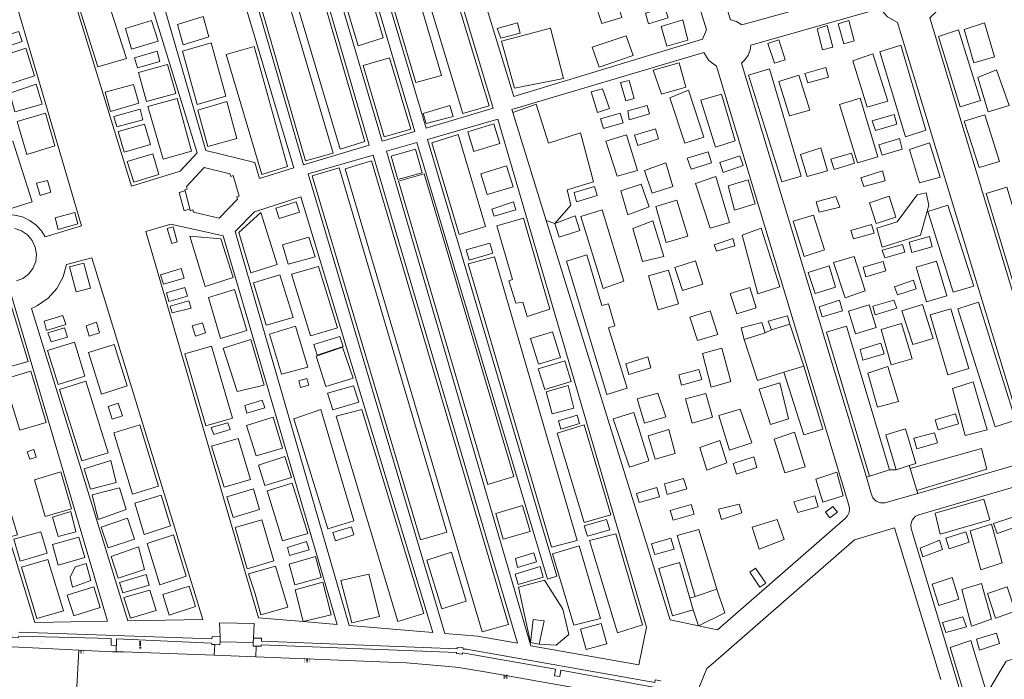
# Model space of a CAD drawing. Header units: metres. Extents: x 197457 to 198138, y 353986 to 354984.
# Tile 205 of 217: x 197865 to 197958, y 354796 to 354859. Entities that reach past the tile are written whole.
import ezdxf

# ---------------------------------------------------------------- set-up
doc = ezdxf.new("R2010")
doc.units = ezdxf.units.M
doc.header["$MEASUREMENT"] = 0
for name, color, linetype, lineweight, true_color in [('afsluitpaal', 7, 'Continuous', 0, 0xde7233), ('kolk', 7, 'Continuous', 0, 0x104b6e), ('verkeersbordpaal', 7, 'Continuous', 0, 0x104b6e)]:
    doc.layers.add(name, color=color, linetype=linetype, lineweight=lineweight, true_color=true_color)
for name, color, linetype, lineweight in [('bijgebouw', 1, 'Continuous', 13), ('dispenser', 7, 'Continuous', 0), ('Grens maaiveld', 253, 'Continuous', 0), ('kant muur', 30, 'Continuous', 0), ('kant onverhard', 7, 'Continuous', 0), ('kant verharding', 7, 'Continuous', 0), ('raster geen IMGeo', 7, 'Continuous', 0)]:
    doc.layers.add(name, color=color, linetype=linetype, lineweight=lineweight)

# ---------------------------------------------------------------- blocks, each defined once
blk = doc.blocks.new('DUMMY_1')
at = {"layer": 'dispenser', "color": 7, "lineweight": 0, "flags": 128}
blk.add_lwpolyline([(0.5, -0.5), (-0.5, -0.5), (-0.5, 0.5), (0.5, 0.5), (0.5, -0.5)], close=True, dxfattribs=at)
blk = doc.blocks.new('kolk')
at = {"layer": 'kolk', "linetype": 'Continuous', "lineweight": 0, "true_color": 0xbd2877}
for points in [[(-0.49, -0.43), (-0.49, 0), (-0.49, 0.42), (-0.4, 0.42), (-0.4, 0), (-0.4, -0.43)], [(-0.19, -0.43), (-0.19, 0), (-0.19, 0.42), (-0.11, 0.42), (-0.11, 0), (-0.11, -0.43)], [(0.11, -0.43), (0.11, 0), (0.11, 0.42), (0.19, 0.42), (0.19, 0), (0.19, -0.43)], [(0.4, -0.43), (0.4, 0), (0.4, 0.42), (0.49, 0.42), (0.49, 0), (0.49, -0.43)]]:
    blk.add_hatch(color=232, dxfattribs=at).paths.add_polyline_path(points)
at = {"layer": 'kolk', "linetype": 'Continuous', "lineweight": 0, "true_color": 0x681648}
blk.add_hatch(color=219, dxfattribs=at).paths.add_polyline_path([(0.1, 0, 1), (-0.1, 0, 1)])
blk = doc.blocks.new('afsluitpaal')
at = {"layer": 'afsluitpaal', "linetype": 'Continuous', "lineweight": 0, "true_color": 0xbd2877}
blk.add_hatch(color=232, dxfattribs=at).paths.add_polyline_path([(0.15, 0.65, 1), (-0.15, 0.65), (-0.15, 0.05), (-0.3, 0.05), (-0.3, -0.1), (0, -0.1, -0.414214), (-0.1, 0, -1), (0.1, 0, -0.414214), (0, -0.1), (0.3, -0.1), (0.3, 0.05), (0.15, 0.05)])
at = {"layer": 'afsluitpaal', "linetype": 'Continuous', "lineweight": 0, "true_color": 0x681648}
blk.add_hatch(color=219, dxfattribs=at).paths.add_polyline_path([(0.1, 0, 1), (-0.1, 0, 1)])
blk = doc.blocks.new('paal')
at = {"layer": 'verkeersbordpaal', "linetype": 'Continuous', "lineweight": 0, "true_color": 0xbd2877}
blk.add_hatch(color=232, dxfattribs=at).paths.add_polyline_path([(0.15, 0.8), (-0.15, 0.8), (-0.15, -0.1), (0, -0.1, -0.414214), (-0.1, 0, -1), (0.1, 0, -0.414214), (0, -0.1), (0.15, -0.1)])
at = {"layer": 'verkeersbordpaal', "linetype": 'Continuous', "lineweight": 0, "true_color": 0x681648}
blk.add_hatch(color=219, dxfattribs=at).paths.add_polyline_path([(-0.1, 0, 1), (0.1, 0, 1)])

msp = doc.modelspace()

# ---------------------------------------------------------------- linework, layer by layer
at = {"layer": 'bijgebouw', "linetype": 'Continuous', "lineweight": 13}
msp.add_line((197880.463, 354842.429), (197880.899, 354840.735), dxfattribs=at)
at = {"layer": 'bijgebouw', "linetype": 'Continuous', "lineweight": 13, "flags": 128}
msp.add_lwpolyline([(197880.899, 354840.735), (197880.935, 354840.596), (197881.189, 354840.654), (197881.248, 354840.425), (197883.666, 354839.881), (197885.396, 354841.652), (197885.32, 354841.871), (197885.557, 354841.957), (197884.979, 354843.877), (197884.755, 354843.807), (197884.669, 354844.052), (197882.262, 354844.639), (197880.59, 354842.853), (197880.655, 354842.611), (197880.435, 354842.536), (197880.463, 354842.429)], dxfattribs=at)
at = {"layer": 'Grens maaiveld', "linetype": 'Continuous', "lineweight": 0}
for p, q in [((197935.668, 354829.361), (197937.399, 354829.911)), ((197933.112, 354828.444), (197935.064, 354829.077)), ((197938.703, 354825.957), (197936.837, 354825.384)), ((197947.404, 354816.179), (197948.631, 354816.582)), ((197946.798, 354816.185), (197944.898, 354815.588)), ((197948.719, 354816.299), (197949.358, 354814.238)), ((197928.483, 354804.269), (197930.538, 354804.965)), ((197927.99, 354804.099), (197928.309, 354803.008)), ((197883.759, 354800.469), (197883.748, 354800.007)), ((197886.871, 354799.932), (197883.748, 354800.007)), ((197886.871, 354799.932), (197886.888, 354800.359)), ((197912.979, 354799.944), (197913.805, 354799.79))]:
    msp.add_line(p, q, dxfattribs=at)
at = {"layer": 'Grens maaiveld', "linetype": 'Continuous', "lineweight": 0, "flags": 128}
for points in [[(197887.261, 354887.88), (197889.779, 354888.621), (197899.109, 354856.835), (197896.745, 354856.087), (197887.261, 354887.88)], [(197904.602, 354853.292), (197902.182, 354852.626), (197891.943, 354887.006), (197894.441, 354887.807), (197904.602, 354853.292)], [(197895.054, 354846.376), (197897.392, 354847.082), (197886.014, 354886.057), (197883.47, 354885.294), (197895.054, 354846.376)], [(197880.463, 354884.529), (197882.837, 354885.203), (197894.394, 354845.981), (197891.812, 354845.27), (197880.463, 354884.529)], [(197905.174, 354863.326), (197902.722, 354862.592), (197906.608, 354849.726), (197909.098, 354850.439), (197905.174, 354863.326)], [(197920.913, 354860.983), (197918.985, 354860.336), (197919.701, 354858.204), (197921.595, 354858.742), (197920.913, 354860.983)], [(197873.044, 354860.841), (197870.387, 354860.007), (197872.251, 354854.111), (197874.93, 354854.904), (197873.044, 354860.841)], [(197925.937, 354858.718), (197925.645, 354859.681), (197923.806, 354859.168), (197924.095, 354858.173), (197925.937, 354858.718)], [(197877.913, 354856.52), (197877.309, 354858.476), (197874.836, 354857.735), (197875.414, 354855.763), (197877.913, 354856.52)], [(197882.152, 354858.839), (197879.735, 354858.09), (197880.295, 354856.178), (197882.709, 354856.922), (197882.152, 354858.839)], [(197910.196, 354856.811), (197911.996, 354857.293), (197911.753, 354858.262), (197909.852, 354857.735), (197910.196, 354856.811)], [(197925.274, 354857.913), (197925.824, 354856.046), (197927.811, 354856.619), (197927.316, 354858.527), (197925.274, 354857.913)], [(197942.5, 354856.292), (197943.465, 354856.568), (197942.962, 354858.467), (197941.942, 354858.167), (197942.5, 354856.292)], [(197956.685, 354855.048), (197954.714, 354854.482), (197953.8, 354857.623), (197955.714, 354858.259), (197956.685, 354855.048)], [(197862.713, 354855.713), (197865.12, 354856.484), (197864.805, 354857.431), (197862.413, 354856.707), (197862.713, 354855.713)], [(197940.914, 354858.018), (197939.969, 354857.702), (197940.477, 354855.7), (197941.45, 354855.972), (197940.914, 354858.018)], [(197953.289, 354857.609), (197951.412, 354856.967), (197953.435, 354850.357), (197955.349, 354850.949), (197953.289, 354857.609)], [(197882.901, 354856.376), (197880.222, 354855.574), (197881.611, 354850.56), (197884.298, 354851.341), (197882.901, 354856.376)], [(197919.444, 354854.076), (197922.635, 354855.177), (197921.996, 354857.046), (197918.774, 354855.979), (197919.444, 354854.076)], [(197935.948, 354854.444), (197935.333, 354856.31), (197936.356, 354856.655), (197936.955, 354854.769), (197935.948, 354854.444)], [(197863.67, 354852.419), (197866.272, 354853.266), (197865.477, 354855.873), (197862.852, 354855.038), (197863.67, 354852.419)], [(197875.975, 354854.01), (197875.682, 354854.972), (197877.817, 354855.585), (197878.09, 354854.615), (197875.975, 354854.01)], [(197887.672, 354843.97), (197890.098, 354844.736), (197886.972, 354856.027), (197884.327, 354855.273), (197887.672, 354843.97)], [(197945.885, 354855.529), (197947.866, 354856.148), (197950.203, 354848.146), (197948.28, 354847.532), (197945.885, 354855.529)], [(197897.233, 354854.237), (197899.699, 354854.969), (197901.708, 354848.244), (197899.206, 354847.528), (197897.233, 354854.237)], [(197944.672, 354850.303), (197946.64, 354850.897), (197945.207, 354855.323), (197943.321, 354854.688), (197944.672, 354850.303)], [(197876.838, 354850.843), (197879.594, 354851.615), (197878.8, 354854.347), (197876.083, 354853.566), (197876.838, 354850.843)], [(197938.475, 354843.817), (197936.66, 354843.281), (197933.523, 354853.338), (197935.491, 354853.922), (197938.475, 354843.817)], [(197941.032, 354853.144), (197940.78, 354854.063), (197938.824, 354853.494), (197939.08, 354852.598), (197941.032, 354853.144)], [(197956.065, 354849.878), (197955.086, 354853.123), (197956.858, 354853.833), (197958.052, 354850.472), (197956.065, 354849.878)], [(197922.751, 354851.135), (197921.958, 354850.927), (197921.47, 354852.649), (197922.268, 354852.834), (197922.751, 354851.135)], [(197938.249, 354853.33), (197936.355, 354852.725), (197937.373, 354849.491), (197939.298, 354850.041), (197938.249, 354853.33)], [(197864.44, 354849.866), (197867, 354850.611), (197866.439, 354852.467), (197863.959, 354851.645), (197864.44, 354849.866)], [(197875.59, 354852.451), (197872.926, 354851.729), (197873.446, 354849.911), (197876.114, 354850.709), (197875.59, 354852.451)], [(197920.418, 354850.205), (197919.28, 354849.821), (197918.709, 354851.75), (197919.776, 354852.049), (197920.418, 354850.205)], [(197926.102, 354851.183), (197927.862, 354851.931), (197929.288, 354847.486), (197927.506, 354846.943), (197926.102, 354851.183)], [(197878.402, 354845.424), (197881.072, 354846.18), (197879.712, 354851.136), (197876.939, 354850.367), (197878.402, 354845.424)], [(197884.385, 354850.85), (197881.647, 354850.041), (197882.61, 354846.618), (197885.34, 354847.384), (197884.385, 354850.85)], [(197932.24, 354847.137), (197930.391, 354846.568), (197929.028, 354850.979), (197930.979, 354851.551), (197932.24, 354847.137)], [(197944.021, 354851.156), (197942.08, 354850.557), (197943.765, 354845.076), (197945.677, 354845.654), (197944.021, 354851.156)], [(197876.217, 354850.12), (197873.766, 354849.431), (197874.039, 354848.463), (197876.484, 354849.124), (197876.217, 354850.12)], [(197902.862, 354849.734), (197903.172, 354848.776), (197905.702, 354849.448), (197905.388, 354850.485), (197902.862, 354849.734)], [(197924.173, 354849.692), (197923.966, 354850.463), (197922.152, 354849.966), (197922.276, 354849.127), (197924.173, 354849.692)], [(197865.566, 354845.854), (197868.198, 354846.673), (197867.307, 354849.759), (197864.66, 354848.98), (197865.566, 354845.854)], [(197921.7, 354848.836), (197921.416, 354849.748), (197919.583, 354849.215), (197919.855, 354848.306), (197921.7, 354848.836)], [(197945.474, 354848.113), (197947.478, 354848.732), (197947.23, 354849.612), (197945.166, 354849.033), (197945.474, 354848.113)], [(197955.765, 354849.582), (197953.828, 354849.011), (197955.236, 354844.65), (197957.145, 354845.195), (197955.765, 354849.582)], [(197876.628, 354848.727), (197874.154, 354848.023), (197874.731, 354846.073), (197877.197, 354846.797), (197876.628, 354848.727)], [(197910.106, 354846.902), (197909.524, 354848.758), (197907.093, 354847.994), (197907.643, 354846.137), (197910.106, 354846.902)], [(197924.739, 354848.291), (197925.039, 354847.349), (197923.074, 354846.717), (197922.787, 354847.691), (197924.739, 354848.291)], [(197861.791, 354846.35), (197864.244, 354847.125), (197866.051, 354841.403), (197863.598, 354840.628), (197861.791, 354846.35)], [(197906.255, 354838.333), (197908.739, 354839.086), (197906.185, 354847.745), (197903.702, 354846.948), (197906.255, 354838.333)], [(197923.042, 354844.369), (197921.13, 354843.827), (197920.088, 354847.106), (197922.02, 354847.727), (197923.042, 354844.369)], [(197946.099, 354845.79), (197947.992, 354846.374), (197947.714, 354847.357), (197945.783, 354846.76), (197946.099, 354845.79)], [(197902.147, 354846.356), (197899.87, 354845.693), (197900.494, 354843.501), (197902.792, 354844.149), (197902.147, 354846.356)], [(197940.323, 354846.483), (197938.412, 354845.877), (197939.017, 354843.795), (197940.962, 354844.33), (197940.323, 354846.483)], [(197950.564, 354846.951), (197948.678, 354846.341), (197949.607, 354843.209), (197951.554, 354843.717), (197950.564, 354846.951)], [(197877.426, 354845.934), (197875.008, 354845.198), (197875.632, 354843.26), (197877.985, 354843.99), (197877.426, 354845.934)], [(197910.914, 354801.628), (197908.428, 354800.934), (197895.521, 354844.521), (197898.019, 354845.265), (197910.914, 354801.628)], [(197927.735, 354845.526), (197929.712, 354846.12), (197930.022, 354845.071), (197928.107, 354844.474), (197927.735, 354845.526)], [(197933.008, 354844.829), (197931.116, 354844.177), (197930.802, 354845.119), (197932.693, 354845.734), (197933.008, 354844.829)], [(197943.504, 354845.039), (197943.219, 354845.991), (197941.257, 354845.42), (197941.59, 354844.458), (197943.504, 354845.039)], [(197894.974, 354844.602), (197892.435, 354843.85), (197902.614, 354809.59), (197905.1, 354810.323), (197894.974, 354844.602)], [(197908.298, 354844.046), (197908.89, 354842.086), (197911.337, 354842.835), (197910.73, 354844.793), (197908.298, 354844.046)], [(197923.709, 354844.358), (197925.718, 354845.072), (197926.377, 354842.856), (197924.451, 354842.227), (197923.709, 354844.358)], [(197946.114, 354844.331), (197946.368, 354843.396), (197944.372, 354842.838), (197944.097, 354843.652), (197946.114, 354844.331)], [(197866.805, 354841.992), (197867.807, 354842.322), (197867.495, 354843.428), (197866.479, 354843.176), (197866.805, 354841.992)], [(197902.982, 354844.053), (197900.556, 354843.347), (197908.969, 354814.796), (197911.411, 354815.56), (197902.982, 354844.053)], [(197928.514, 354843.126), (197930.42, 354843.777), (197931.724, 354839.463), (197929.893, 354838.937), (197928.514, 354843.126)], [(197934.149, 354841.234), (197932.198, 354840.634), (197931.589, 354842.926), (197933.478, 354843.492), (197934.149, 354841.234)], [(197919.275, 354842.004), (197919.024, 354842.859), (197917.081, 354842.299), (197917.301, 354841.419), (197919.275, 354842.004)], [(197922.149, 354840.19), (197924.148, 354840.93), (197923.396, 354843.066), (197921.496, 354842.438), (197922.149, 354840.19)], [(197963.65, 354823.622), (197961.692, 354823.043), (197955.894, 354842.189), (197957.825, 354842.775), (197963.65, 354823.622)], [(197924.779, 354840.966), (197926.773, 354841.555), (197927.787, 354838.187), (197925.764, 354837.567), (197924.779, 354840.966)], [(197941.736, 354841.915), (197939.881, 354841.41), (197940.154, 354840.443), (197942.094, 354840.895), (197941.736, 354841.915)], [(197944.898, 354841.31), (197945.514, 354839.377), (197947.386, 354839.978), (197946.76, 354841.942), (197944.898, 354841.31)], [(197891.233, 354840.437), (197890.935, 354841.423), (197889.008, 354840.799), (197889.304, 354839.855), (197891.233, 354840.437)], [(197909.357, 354840.733), (197909.558, 354840.059), (197911.592, 354840.646), (197911.373, 354841.417), (197909.357, 354840.733)], [(197917.725, 354840.013), (197919.728, 354840.659), (197921.765, 354833.933), (197919.836, 354833.241), (197917.725, 354840.013)], [(197952.278, 354841.093), (197950.397, 354840.507), (197952.766, 354832.9), (197954.712, 354833.464), (197952.278, 354841.093)], [(197868.227, 354839.893), (197870.087, 354840.407), (197870.354, 354839.35), (197868.523, 354838.796), (197868.227, 354839.893)], [(197887.607, 354840.416), (197885.522, 354838.52), (197886.653, 354834.728), (197889.125, 354835.502), (197887.607, 354840.416)], [(197912.322, 354839.858), (197909.811, 354839.145), (197911.277, 354834.099), (197910.943, 354833.987), (197911.608, 354831.873), (197912.255, 354831.962), (197912.655, 354830.619), (197914.807, 354831.293), (197912.322, 354839.858)], [(197915.265, 354839.379), (197917.201, 354840.1), (197917.621, 354838.698), (197915.684, 354838.069), (197915.265, 354839.379)], [(197938.758, 354836.259), (197937.715, 354839.6), (197939.632, 354840.15), (197940.661, 354836.879), (197938.758, 354836.259)], [(197864.437, 354838.885), (197865.059, 354838.671), (197865.614, 354838.292), (197866.065, 354837.761), (197866.356, 354837.128), (197866.466, 354836.465), (197866.397, 354835.796), (197866.139, 354835.146), (197865.712, 354834.592), (197865.172, 354834.191), (197864.602, 354833.961)], [(197879.223, 354837.49), (197879.715, 354837.636), (197879.33, 354839.05), (197878.782, 354838.891), (197879.223, 354837.49)], [(197923.53, 354835.796), (197925.522, 354836.26), (197924.509, 354839.605), (197922.608, 354838.887), (197923.53, 354835.796)], [(197936.444, 354833.414), (197934.373, 354832.758), (197932.901, 354838.278), (197934.707, 354838.923), (197936.444, 354833.414)], [(197943.38, 354837.919), (197945.338, 354838.473), (197945.102, 354839.275), (197943.156, 354838.701), (197943.38, 354837.919)], [(197880.898, 354838.185), (197882.347, 354833.425), (197884.974, 354834.278), (197883.827, 354837.916), (197880.898, 354838.185)], [(197892.703, 354836.232), (197890.178, 354835.554), (197889.635, 354837.375), (197892.127, 354838.089), (197892.703, 354836.232)], [(197930.27, 354837.374), (197932.03, 354837.973), (197932.22, 354837.271), (197930.499, 354836.78), (197930.27, 354837.374)], [(197948.899, 354836.634), (197950.809, 354837.186), (197950.559, 354838.154), (197948.625, 354837.602), (197948.899, 354836.634)], [(197909.445, 354836.589), (197909.154, 354837.508), (197906.929, 354836.891), (197907.201, 354835.915), (197909.445, 354836.589)], [(197946.104, 354836.863), (197946.357, 354836.128), (197948.232, 354836.683), (197948.018, 354837.389), (197946.104, 354836.863)], [(197917.39, 354809.531), (197914.959, 354808.911), (197907.117, 354835.58), (197909.587, 354836.242), (197917.39, 354809.531)], [(197920.177, 354823.275), (197922.079, 354823.864), (197920.316, 354829.546), (197920.921, 354829.751), (197920.312, 354831.799), (197919.701, 354831.666), (197918.284, 354836.415), (197916.388, 354835.809), (197920.177, 354823.275)], [(197943.472, 354836.273), (197941.507, 354835.706), (197942.597, 354832.384), (197944.506, 354833.023), (197943.472, 354836.273)], [(197869.59, 354835.277), (197870.94, 354835.631), (197871.546, 354833.284), (197870.211, 354832.928), (197869.59, 354835.277)], [(197880.372, 354834.229), (197880.097, 354835.136), (197878.156, 354834.552), (197878.436, 354833.646), (197880.372, 354834.229)], [(197892.262, 354828.811), (197894.824, 354829.558), (197893.013, 354835.325), (197890.47, 354834.605), (197892.262, 354828.811)], [(197926.568, 354835.239), (197928.509, 354835.843), (197929.201, 354833.667), (197927.293, 354833.054), (197926.568, 354835.239)], [(197941.715, 354833.375), (197941.098, 354835.37), (197939.123, 354834.768), (197939.771, 354832.783), (197941.715, 354833.375)], [(197944.571, 354834.35), (197944.307, 354835.252), (197946.199, 354835.78), (197946.446, 354834.901), (197944.571, 354834.35)], [(197950.268, 354831.985), (197952.179, 354832.547), (197951.217, 354835.833), (197949.302, 354835.248), (197950.268, 354831.985)], [(197889.393, 354834.55), (197886.897, 354833.798), (197888.102, 354829.794), (197890.646, 354830.534), (197889.393, 354834.55)], [(197925.015, 354831.246), (197926.921, 354831.816), (197925.97, 354834.989), (197924.097, 354834.449), (197925.015, 354831.246)], [(197878.925, 354832.043), (197878.696, 354832.844), (197880.439, 354833.335), (197880.697, 354832.545), (197878.925, 354832.043)], [(197885.107, 354833.153), (197882.653, 354832.414), (197883.798, 354828.549), (197886.281, 354829.29), (197885.107, 354833.153)], [(197931.792, 354832.793), (197933.647, 354833.351), (197934.229, 354831.429), (197932.422, 354830.865), (197931.792, 354832.793)], [(197947.259, 354833.412), (197947.533, 354832.659), (197949.288, 354833.233), (197949.04, 354834.035), (197947.259, 354833.412)], [(197863.914, 354832.161), (197861.585, 354831.523), (197863.25, 354825.683), (197865.674, 354826.387), (197863.914, 354832.161)], [(197881.024, 354831.405), (197880.814, 354832.084), (197879.048, 354831.592), (197879.229, 354830.96), (197881.024, 354831.405)], [(197942.371, 354831.148), (197940.447, 354830.573), (197940.157, 354831.539), (197942.073, 354832.143), (197942.371, 354831.148)], [(197944.855, 354831.705), (197942.937, 354831.119), (197943.585, 354828.99), (197945.519, 354829.566), (197944.855, 354831.705)], [(197945.44, 354830.761), (197945.221, 354831.578), (197947.202, 354832.162), (197947.486, 354831.401), (197945.44, 354830.761)], [(197947.959, 354831.165), (197949.886, 354831.752), (197950.898, 354828.531), (197948.98, 354827.979), (197947.959, 354831.165)], [(197952.289, 354825.118), (197954.247, 354825.721), (197952.546, 354831.338), (197950.604, 354830.766), (197952.289, 354825.118)], [(197955.165, 354831.951), (197953.219, 354831.353), (197956.741, 354820.246), (197958.635, 354820.875), (197955.165, 354831.951)], [(197869.22, 354829.858), (197868.961, 354830.713), (197867.177, 354830.18), (197867.405, 354829.3), (197869.22, 354829.858)], [(197927.981, 354830.564), (197929.897, 354831.137), (197930.619, 354828.919), (197928.702, 354828.369), (197927.981, 354830.564)], [(197937.399, 354829.911), (197937.172, 354830.693), (197935.358, 354830.167), (197935.668, 354829.361)], [(197867.551, 354829.075), (197867.865, 354828.226), (197869.392, 354828.673), (197869.121, 354829.541), (197867.551, 354829.075)], [(197871.134, 354829.743), (197871.44, 354828.769), (197872.416, 354829.068), (197872.108, 354830.075), (197871.134, 354829.743)], [(197881.432, 354828.753), (197882.384, 354829.094), (197882.089, 354830.028), (197881.124, 354829.726), (197881.432, 354828.753)], [(197890.862, 354829.704), (197888.4, 354828.947), (197889.545, 354825.18), (197892.023, 354825.847), (197890.862, 354829.704)], [(197935.064, 354829.077), (197934.751, 354830.053), (197932.814, 354829.55), (197933.112, 354828.444)], [(197944.898, 354815.588), (197940.85, 354829.152), (197942.736, 354829.714), (197946.798, 354816.185)], [(197946.95, 354826.07), (197948.932, 354826.619), (197947.902, 354829.944), (197946.003, 354829.384), (197946.95, 354826.07)], [(197892.885, 354826.986), (197892.57, 354827.98), (197895.034, 354828.741), (197895.338, 354827.8), (197892.885, 354826.986)], [(197915.063, 354829.188), (197912.987, 354828.558), (197913.725, 354826.145), (197915.804, 354826.763), (197915.063, 354829.188)], [(197868.505, 354824.23), (197871.025, 354825.011), (197870.055, 354828.198), (197867.52, 354827.426), (197868.505, 354824.23)], [(197873.771, 354827.993), (197871.38, 354827.229), (197872.575, 354823.301), (197874.996, 354824.082), (197873.771, 354827.993)], [(197884.912, 354821.062), (197882.407, 354820.338), (197880.44, 354827.101), (197882.933, 354827.827), (197884.912, 354821.062)], [(197896.286, 354824.815), (197893.702, 354824.035), (197892.803, 354826.881), (197895.29, 354827.746), (197896.286, 354824.815)], [(197929.167, 354827.138), (197931.001, 354827.631), (197931.84, 354824.496), (197930.009, 354823.962), (197929.167, 354827.138)], [(197945.977, 354828.101), (197944.029, 354827.512), (197944.282, 354826.511), (197946.282, 354827.11), (197945.977, 354828.101)], [(197924.015, 354826.808), (197921.964, 354826.16), (197922.241, 354825.147), (197924.324, 354825.791), (197924.015, 354826.808)], [(197916.205, 354826.445), (197913.712, 354825.696), (197914.317, 354823.745), (197916.808, 354824.487), (197916.205, 354826.445)], [(197936.837, 354825.384), (197938.734, 354819.486), (197940.509, 354820.023), (197938.703, 354825.957)], [(197946.636, 354825.905), (197944.756, 354825.292), (197945.645, 354822.086), (197947.622, 354822.629), (197946.636, 354825.905)], [(197865.924, 354825.465), (197863.438, 354824.734), (197864.897, 354819.907), (197867.387, 354820.638), (197865.924, 354825.465)], [(197927.199, 354824.164), (197926.936, 354825.115), (197928.826, 354825.64), (197929.103, 354824.696), (197927.199, 354824.164)], [(197870.751, 354817.02), (197873.217, 354817.788), (197871.105, 354824.546), (197868.638, 354823.76), (197870.751, 354817.02)], [(197891.925, 354824.777), (197891.162, 354824.565), (197891.326, 354823.932), (197892.12, 354824.166), (197891.925, 354824.777)], [(197896.826, 354822.555), (197894.358, 354821.83), (197893.859, 354823.388), (197896.328, 354824.096), (197896.826, 354822.555)], [(197916.54, 354824.114), (197914.457, 354823.529), (197915.029, 354821.458), (197917.073, 354821.982), (197916.54, 354824.114)], [(197934.524, 354823.791), (197936.446, 354824.359), (197937.281, 354820.986), (197935.567, 354820.446), (197934.524, 354823.791)], [(197955.972, 354819.958), (197953.922, 354819.416), (197952.708, 354823.841), (197954.65, 354824.46), (197955.972, 354819.958)], [(197924.974, 354823.414), (197923.021, 354822.882), (197923.732, 354820.587), (197925.721, 354821.17), (197924.974, 354823.414)], [(197928.2, 354820.584), (197930.124, 354821.138), (197929.483, 354823.358), (197927.567, 354822.853), (197928.2, 354820.584)], [(197874.174, 354822.454), (197873.217, 354822.146), (197873.594, 354820.953), (197874.575, 354821.271), (197874.174, 354822.454)], [(197887.718, 354822.74), (197886.092, 354822.239), (197886.287, 354821.521), (197887.954, 354822.015), (197887.718, 354822.74)], [(197888.752, 354821.13), (197886.256, 354820.37), (197887.148, 354817.489), (197889.629, 354818.224), (197888.752, 354821.13)], [(197893.251, 354821.879), (197890.694, 354820.996), (197893.886, 354810.638), (197896.356, 354811.379), (197893.251, 354821.879)], [(197902.947, 354802.652), (197900.488, 354801.924), (197894.696, 354821.226), (197897.109, 354821.873), (197902.947, 354802.652)], [(197917.371, 354821.328), (197915.617, 354820.799), (197915.854, 354819.998), (197917.606, 354820.545), (197917.371, 354821.328)], [(197922.29, 354816.442), (197924.129, 354817.03), (197922.727, 354821.573), (197920.78, 354820.983), (197922.29, 354816.442)], [(197930.701, 354821.304), (197932.738, 354821.891), (197933.812, 354818.726), (197931.71, 354818.04), (197930.701, 354821.304)], [(197951.363, 354819.952), (197953.269, 354820.528), (197953, 354821.452), (197951.079, 354820.891), (197951.363, 354819.952)], [(197873.752, 354819.673), (197876.197, 354820.414), (197877.97, 354814.651), (197875.508, 354813.909), (197873.752, 354819.673)], [(197882.905, 354820.172), (197883.162, 354819.51), (197884.707, 354819.975), (197884.498, 354820.599), (197882.905, 354820.172)], [(197918.034, 354820.427), (197915.505, 354819.636), (197918.05, 354811.221), (197920.552, 354811.946), (197918.034, 354820.427)], [(197926.007, 354819.972), (197924.061, 354819.39), (197924.715, 354817.183), (197926.613, 354817.73), (197926.007, 354819.972)], [(197937.848, 354819.736), (197935.93, 354819.088), (197936.93, 354815.915), (197938.845, 354816.481), (197937.848, 354819.736)], [(197948.631, 354816.582), (197949.272, 354816.793), (197948.289, 354820.046), (197946.449, 354819.478), (197947.404, 354816.179)], [(197949.351, 354818.162), (197951.296, 354818.713), (197951.012, 354819.674), (197949.063, 354819.152), (197949.351, 354818.162)], [(197884.142, 354814.563), (197886.614, 354815.277), (197885.466, 354819.135), (197882.96, 354818.423), (197884.142, 354814.563)], [(197928.924, 354818.284), (197930.818, 354818.953), (197931.476, 354816.839), (197929.588, 354816.162), (197928.924, 354818.284)], [(197866.431, 354817.375), (197865.833, 354817.188), (197865.595, 354817.893), (197866.216, 354818.087), (197866.431, 354817.375)], [(197889.857, 354817.452), (197890.475, 354815.457), (197887.983, 354814.71), (197887.36, 354816.634), (197889.857, 354817.452)], [(197932.392, 354815.784), (197932.069, 354816.781), (197934.009, 354817.416), (197934.301, 354816.417), (197932.392, 354815.784)], [(197948.719, 354816.299), (197955.437, 354818.182), (197955.945, 354816.248), (197949.358, 354814.238)], [(197871.542, 354814.358), (197873.96, 354815.001), (197873.463, 354817.052), (197870.95, 354816.295), (197871.542, 354814.358)], [(197868.761, 354815.989), (197866.291, 354815.237), (197867.271, 354811.807), (197869.752, 354812.513), (197868.761, 354815.989)], [(197940.497, 354813.158), (197942.423, 354813.73), (197941.837, 354815.956), (197939.854, 354815.317), (197940.497, 354813.158)], [(197890.555, 354814.917), (197892.015, 354810.207), (197889.622, 354809.493), (197888.187, 354814.2), (197890.555, 354814.917)], [(197927.385, 354815.366), (197927.691, 354814.395), (197925.848, 354813.868), (197925.59, 354814.867), (197927.385, 354815.366)], [(197872.274, 354811.519), (197874.912, 354812.439), (197874.273, 354814.493), (197871.719, 354813.836), (197872.274, 354811.519)], [(197875.722, 354813.039), (197876.615, 354810.112), (197879.086, 354810.912), (197878.217, 354813.797), (197875.722, 354813.039)], [(197884.976, 354811.71), (197887.465, 354812.442), (197886.908, 354814.399), (197884.397, 354813.654), (197884.976, 354811.71)], [(197923.214, 354813.118), (197925.118, 354813.655), (197924.884, 354814.521), (197922.96, 354813.946), (197923.214, 354813.118)], [(197939.745, 354813.733), (197937.766, 354813.161), (197938.144, 354812.172), (197940.058, 354812.7), (197939.745, 354813.733)], [(197912.218, 354812.84), (197909.728, 354812.088), (197910.395, 354809.666), (197912.936, 354810.389), (197912.218, 354812.84)], [(197928.112, 354812.939), (197928.402, 354812.024), (197926.415, 354811.437), (197926.134, 354812.347), (197928.112, 354812.939)], [(197932.642, 354812.961), (197930.669, 354812.471), (197930.963, 354811.497), (197932.895, 354812.129), (197932.642, 354812.961)], [(197955.656, 354813.422), (197951.091, 354812.1), (197951.558, 354810.146), (197956.223, 354811.484), (197955.656, 354813.422)], [(197869.704, 354812.268), (197870.184, 354810.353), (197868.505, 354809.92), (197867.976, 354811.747), (197869.704, 354812.268)], [(197940.769, 354812.206), (197941.165, 354811.673), (197941.879, 354812.211), (197941.456, 354812.746), (197940.769, 354812.206)], [(197875.699, 354809.671), (197875.054, 354811.648), (197872.559, 354810.789), (197873.206, 354808.843), (197875.699, 354809.671)], [(197886.304, 354806.876), (197888.822, 354807.609), (197887.679, 354811.476), (197885.191, 354810.765), (197886.304, 354806.876)], [(197920.146, 354811.518), (197918.049, 354810.907), (197918.351, 354809.938), (197920.438, 354810.535), (197920.146, 354811.518)], [(197933.869, 354810.802), (197936.194, 354811.507), (197936.853, 354809.616), (197934.515, 354808.708), (197933.869, 354810.802)], [(197956.386, 354811.07), (197957.388, 354807.439), (197955.38, 354806.771), (197954.364, 354810.46), (197956.386, 354811.07)], [(197956.575, 354811.133), (197956.913, 354810.21), (197958.791, 354810.842), (197958.498, 354811.751), (197956.575, 354811.133)], [(197867.487, 354808.337), (197864.942, 354807.59), (197864.322, 354809.653), (197866.866, 354810.36), (197867.487, 354808.337)], [(197879.365, 354810.057), (197876.879, 354809.242), (197878.075, 354805.375), (197880.547, 354806.193), (197879.365, 354810.057)], [(197894.384, 354810.302), (197894.622, 354809.509), (197896.338, 354810.068), (197896.119, 354810.823), (197894.384, 354810.302)], [(197921.009, 354810.161), (197918.526, 354809.522), (197921.163, 354800.856), (197923.533, 354801.589), (197921.009, 354810.161)], [(197930.538, 354804.965), (197928.825, 354810.572), (197926.798, 354810.001), (197928.483, 354804.269)], [(197930.172, 354797.994), (197943.503, 354809.601), (197947.257, 354810.736), (197951.63, 354796.455)], [(197952.081, 354809.75), (197953.983, 354810.351), (197954.272, 354809.39), (197952.387, 354808.75), (197952.081, 354809.75)], [(197867.964, 354809.154), (197868.508, 354807.209), (197871.023, 354807.931), (197870.45, 354809.838), (197867.964, 354809.154)], [(197890.098, 354808.869), (197890.303, 354808.122), (197892.137, 354808.655), (197891.885, 354809.442), (197890.098, 354808.869)], [(197926.497, 354808.722), (197926.192, 354809.748), (197924.381, 354809.227), (197924.675, 354808.204), (197926.497, 354808.722)], [(197949.682, 354808.82), (197951.504, 354809.566), (197951.785, 354808.692), (197949.919, 354808.005), (197949.682, 354808.82)], [(197876.65, 354806.815), (197874.168, 354805.996), (197873.503, 354808.043), (197876.068, 354808.925), (197876.65, 354806.815)], [(197903.218, 354807.689), (197904.632, 354803.093), (197906.919, 354803.812), (197905.542, 354808.429), (197903.218, 354807.689)], [(197913.307, 354808.372), (197911.559, 354807.856), (197911.761, 354806.999), (197913.551, 354807.526), (197913.307, 354808.372)], [(197919.568, 354802.188), (197917.05, 354801.563), (197915.061, 354808.291), (197917.559, 354809.027), (197919.568, 354802.188)], [(197869.003, 354802.912), (197866.506, 354802.186), (197865.055, 354807.029), (197867.541, 354807.742), (197869.003, 354802.912)], [(197892.748, 354808.019), (197890.26, 354807.312), (197890.781, 354805.365), (197893.275, 354806.061), (197892.748, 354808.019)], [(197928.309, 354803.008), (197926.342, 354802.452), (197925.063, 354806.893), (197927.005, 354807.47), (197927.99, 354804.099)], [(197874.301, 354805.57), (197874.601, 354804.602), (197877.072, 354805.34), (197876.781, 354806.327), (197874.301, 354805.57)], [(197887.593, 354802.552), (197890.122, 354803.268), (197888.989, 354807.132), (197886.441, 354806.391), (197887.071, 354804.506), (197887.593, 354802.552)], [(197897.764, 354806.377), (197898.75, 354802.396), (197896.147, 354801.791), (197895.127, 354805.781), (197897.764, 354806.377)], [(197913.901, 354807.08), (197911.529, 354806.368), (197911.822, 354805.385), (197914.184, 354806.1), (197913.901, 354807.08)], [(197934.586, 354805.15), (197935.13, 354805.513), (197934.169, 354806.935), (197933.628, 354806.557), (197934.586, 354805.15)], [(197891.587, 354801.912), (197894.216, 354802.541), (197893.42, 354805.612), (197890.822, 354804.897), (197891.587, 354801.912)], [(197951.423, 354803.419), (197953.305, 354804.021), (197952.698, 354806.05), (197950.801, 354805.435), (197951.423, 354803.419)], [(197956.393, 354802.141), (197955.45, 354805.483), (197953.597, 354804.931), (197954.514, 354801.459), (197956.393, 354802.141)], [(197815.215, 354805.148), (197815.997, 354805.062), (197816.015, 354805.167), (197827.71, 354804.084), (197827.659, 354803.612), (197828.159, 354803.566), (197828.202, 354804.037), (197839.806, 354802.951), (197839.804, 354802.842), (197840.433, 354802.782), (197840.459, 354802.904), (197852.079, 354801.826), (197852.009, 354801.139), (197852.504, 354801.095), (197852.582, 354801.775), (197864.142, 354800.571), (197864.132, 354800.441), (197864.781, 354800.419), (197864.794, 354800.532), (197873.5, 354800.305), (197873.497, 354799.684), (197873.985, 354799.668)], [(197869.373, 354804.393), (197871.868, 354805.172), (197872.458, 354803.221), (197869.992, 354802.442), (197869.373, 354804.393)], [(197880.842, 354805.237), (197878.37, 354804.439), (197878.975, 354802.517), (197881.452, 354803.31), (197880.842, 354805.237)], [(197958.602, 354802.882), (197957.857, 354805.17), (197956.006, 354804.561), (197956.772, 354802.235), (197958.602, 354802.882)], [(197913.805, 354799.79), (197914.282, 354801.961), (197913.233, 354802.115), (197912.979, 354799.944)], [(197920.177, 354799.822), (197918.229, 354799.276), (197917.705, 354801.198), (197919.637, 354801.735), (197920.177, 354799.822)], [(197954.032, 354801.403), (197953.702, 354802.365), (197951.78, 354801.822), (197952.084, 354800.871), (197954.032, 354801.403)], [(197864.806, 354800.908), (197882.98, 354800.272), (197883.006, 354800.499), (197883.759, 354800.469)], [(197954.976, 354800.237), (197955.26, 354799.206), (197957.15, 354799.83), (197956.867, 354800.8), (197954.976, 354800.237)], [(197873.985, 354799.668), (197873.989, 354799.668), (197874.014, 354800.283), (197882.963, 354799.858), (197882.982, 354799.75), (197883.271, 354799.739)], [(197883.748, 354800.007), (197883.742, 354799.721), (197883.271, 354799.739)], [(197886.871, 354799.932), (197886.857, 354799.601), (197887.163, 354799.595)], [(197925.255, 354796.313), (197924.714, 354796.411), (197924.677, 354796.176), (197906.966, 354799.322), (197906.644, 354799.321), (197906.643, 354799.419), (197906.083, 354799.462), (197906.068, 354799.352), (197887.653, 354800.05), (197887.655, 354800.345), (197886.888, 354800.359)], [(197956.634, 354792.864), (197958.353, 354787.185), (197956.396, 354786.57), (197952.503, 354799.478), (197954.437, 354800.123), (197955.944, 354795.143)], [(197887.163, 354799.595), (197887.621, 354799.587), (197887.629, 354799.702), (197906.028, 354798.987), (197906.013, 354798.902), (197906.579, 354798.852), (197906.589, 354798.968), (197915.343, 354797.43), (197915.242, 354796.807), (197915.736, 354796.724), (197915.849, 354797.335), (197924.57, 354795.728), (197924.601, 354795.649), (197925.129, 354795.555)], [(197928.681, 354795.273), (197929.577, 354797.476), (197930.172, 354797.994)], [(197955.944, 354795.143), (197957.78, 354798.182), (197959.463, 354798.667), (197960.462, 354795.559), (197958.39, 354792.526), (197956.634, 354792.864)]]:
    msp.add_lwpolyline(points, dxfattribs=at)
at = {"layer": 'kant muur', "linetype": 'Continuous', "lineweight": 0}
for p, q in [((197883.759, 354800.469), (197883.748, 354800.007)), ((197886.871, 354799.932), (197886.888, 354800.359))]:
    msp.add_line(p, q, dxfattribs=at)
at = {"layer": 'kant muur', "linetype": 'Continuous', "lineweight": 0, "flags": 128}
for points in [[(197815.215, 354805.148), (197815.997, 354805.062), (197816.015, 354805.167), (197827.71, 354804.084), (197827.659, 354803.612), (197828.159, 354803.566), (197828.202, 354804.037), (197839.806, 354802.951), (197839.804, 354802.842), (197840.433, 354802.782), (197840.459, 354802.904), (197852.079, 354801.826), (197852.009, 354801.139), (197852.504, 354801.095), (197852.582, 354801.775), (197864.142, 354800.571), (197864.132, 354800.441), (197864.781, 354800.419), (197864.794, 354800.532), (197873.5, 354800.305), (197873.497, 354799.684), (197873.985, 354799.668)], [(197864.806, 354800.908), (197882.98, 354800.272), (197883.006, 354800.499), (197883.759, 354800.469)], [(197873.985, 354799.668), (197873.989, 354799.668), (197874.014, 354800.283), (197882.963, 354799.858), (197882.982, 354799.75), (197883.271, 354799.739)], [(197883.748, 354800.007), (197883.742, 354799.721), (197883.271, 354799.739)], [(197886.871, 354799.932), (197886.857, 354799.601), (197887.163, 354799.595)], [(197925.255, 354796.313), (197924.714, 354796.411), (197924.677, 354796.176), (197906.966, 354799.322), (197906.644, 354799.321), (197906.643, 354799.419), (197906.083, 354799.462), (197906.068, 354799.352), (197887.653, 354800.05), (197887.655, 354800.345), (197886.888, 354800.359)], [(197887.163, 354799.595), (197887.621, 354799.587), (197887.629, 354799.702), (197906.028, 354798.987), (197906.013, 354798.902), (197906.579, 354798.852), (197906.589, 354798.968), (197915.343, 354797.43), (197915.242, 354796.807), (197915.736, 354796.724), (197915.849, 354797.335), (197924.57, 354795.728), (197924.601, 354795.649), (197925.129, 354795.555)]]:
    msp.add_lwpolyline(points, dxfattribs=at)
at = {"layer": 'kant onverhard', "linetype": 'Continuous', "lineweight": 0}
for p, q in [((197914.462, 354839.661), (197911.306, 354849.821)), ((197915.265, 354839.379), (197914.462, 354839.661)), ((197938.703, 354825.957), (197937.399, 354829.911)), ((197935.064, 354829.077), (197935.668, 354829.361)), ((197948.631, 354816.582), (197948.719, 354816.299)), ((197944.604, 354815.496), (197944.898, 354815.588)), ((197946.798, 354816.185), (197947.404, 354816.179)), ((197949.358, 354814.238), (197949.442, 354813.966)), ((197928.483, 354804.269), (197927.99, 354804.099)), ((197928.813, 354801.504), (197928.309, 354803.008)), ((197894.782, 354801.642), (197891.587, 354801.912))]:
    msp.add_line(p, q, dxfattribs=at)
at = {"layer": 'kant onverhard', "linetype": 'Continuous', "lineweight": 0, "flags": 128}
for points in [[(197931.808, 354858.54), (197932.376, 354858.372), (197932.881, 354858.064), (197945.419, 354861.56), (197945.615, 354862.458), (197946.055, 354863.264), (197933.396, 354904.529), (197933.205, 354904.863), (197932.884, 354905.122), (197932.489, 354905.242), (197932.106, 354905.214), (197918.192, 354901.065), (197931.808, 354858.54)], [(197915.34, 354900.293), (197915.723, 354900.321), (197916.118, 354900.201), (197916.439, 354899.941), (197916.63, 354899.608), (197929.563, 354857.59), (197929.193, 354856.721), (197911.407, 354851.323), (197898.655, 354892.975), (197900.43, 354896.273), (197915.34, 354900.293)], [(197889.754, 354893.304), (197892.565, 354894.217), (197896.977, 354891.917), (197909.474, 354850.235), (197903.144, 354848.346), (197889.754, 354893.304)], [(197885.73, 354891.995), (197888.8, 354892.993), (197902.084, 354848.029), (197899.016, 354847.114), (197885.73, 354891.995)], [(197878.657, 354889.696), (197884.691, 354891.658), (197897.801, 354846.751), (197891.606, 354844.902), (197878.657, 354889.696)], [(197870.585, 354887.073), (197877.358, 354889.274), (197890.694, 354844.61), (197887.471, 354843.592), (197887.019, 354845.118), (197882.406, 354846.243), (197870.585, 354887.073)], [(197864.711, 354877.663), (197870.195, 354882.983), (197881.606, 354846.017), (197879.999, 354844.301), (197875.4, 354842.874), (197864.711, 354877.663)], [(197862.294, 354839.84), (197862.937, 354840.072), (197863.65, 354840.188), (197864.401, 354840.163), (197865.147, 354839.987), (197865.843, 354839.666), (197866.449, 354839.222), (197866.939, 354838.691), (197867.302, 354838.112), (197870.715, 354839.146), (197859.834, 354876.008), (197856.118, 354874.891), (197850.221, 354879.481), (197843.364, 354877.369), (197856.326, 354834.679), (197859.544, 354835.697), (197852.204, 354859.293), (197853.033, 354859.556), (197859.536, 354839.027), (197862.294, 354839.84)], [(197950.571, 354858.732), (197951.11, 354859.237), (197951.53, 354859.87), (197951.79, 354860.583), (197951.877, 354861.317), (197963.262, 354864.832), (197963.645, 354864.86), (197964.04, 354864.74), (197964.36, 354864.48), (197964.551, 354864.147), (197977.046, 354823.074), (197977.03, 354822.626), (197976.829, 354822.185), (197976.468, 354821.86), (197976.046, 354821.711), (197964.765, 354818.419), (197964.334, 354819.086), (197963.732, 354819.641), (197963.008, 354820.026), (197962.236, 354820.211), (197950.571, 354858.732)], [(197944.604, 354815.496), (197932.844, 354854.457), (197933.196, 354854.793), (197933.475, 354855.206), (197933.657, 354855.67), (197933.735, 354856.15), (197945.899, 354859.619), (197946.603, 354858.82), (197947.529, 354858.293), (197959.479, 354819.144), (197959.095, 354818.603), (197958.826, 354817.98), (197958.694, 354817.314), (197958.704, 354816.65), (197949.442, 354813.966)], [(197916.099, 354853.024), (197914.875, 354857.763), (197910.268, 354856.524), (197911.492, 354852.098), (197916.099, 354853.024)], [(197911.306, 354849.821), (197911.222, 354850.092), (197929.293, 354855.477), (197929.767, 354854.709), (197930.501, 354854.183), (197942.961, 354812.869), (197943.021, 354812.532), (197942.979, 354812.177), (197942.834, 354811.85), (197942.611, 354811.591), (197930.597, 354801.119), (197928.813, 354801.504)], [(197927.606, 354852.198), (197926.981, 354854.482), (197924.537, 354853.81), (197925.328, 354851.527), (197927.606, 354852.198)], [(197911.306, 354849.821), (197913.512, 354850.615), (197914.679, 354846.945), (197917.7, 354847.897), (197918.928, 354843.283), (197916.441, 354842.552), (197916.769, 354841.101), (197916.778, 354841.089), (197915.265, 354839.379)], [(197899.418, 354846.169), (197902.27, 354846.99), (197914.593, 354805.91), (197915.457, 354806.172), (197903.29, 354847.283), (197909.902, 354849.186), (197923.904, 354801.39), (197923.195, 354797.826), (197913.013, 354799.635), (197899.418, 354846.169)], [(197892.062, 354844.052), (197898.171, 354845.81), (197911.749, 354799.859), (197907.998, 354800.526), (197904.917, 354800.786), (197892.062, 354844.052)], [(197885.181, 354838.615), (197886.981, 354840.458), (197891.349, 354841.873), (197903.798, 354800.881), (197895.895, 354801.548), (197885.181, 354838.615)], [(197950.479, 354841.09), (197950.221, 354842.244), (197949.401, 354842.058), (197947.498, 354839.527), (197945.596, 354838.94), (197946.086, 354837.154), (197949.697, 354838.269), (197950.479, 354841.09)], [(197914.462, 354839.661), (197926.136, 354802.082), (197928.813, 354801.504)], [(197891.587, 354801.912), (197887.363, 354802.269), (197876.771, 354838.621), (197879.128, 354839.304), (197884.053, 354838.196), (197894.782, 354801.642)], [(197866.576, 354831.65), (197866.276, 354831.496), (197865.987, 354831.369), (197875.079, 354801.982), (197882.135, 354802.116), (197871.679, 354836.136), (197869.3, 354835.511), (197868.974, 354834.352), (197868.382, 354833.267), (197867.559, 354832.346), (197866.576, 354831.65)], [(197860.553, 354834.56), (197861.176, 354833.716), (197862.044, 354833.052), (197863.065, 354832.661), (197864.111, 354832.574), (197873.15, 354801.945), (197866.304, 354801.815), (197863.868, 354809.838), (197864.691, 354810.067), (197861.896, 354819.269), (197861.08, 354819.02), (197856.719, 354833.384), (197860.553, 354834.56)], [(197886.651, 354828.467), (197884.05, 354827.646), (197885.358, 354823.572), (197887.901, 354824.163), (197886.651, 354828.467)], [(197933.112, 354828.444), (197934.35, 354824.58), (197936.837, 354825.384)], [(197944.604, 354815.496), (197945.073, 354813.945), (197945.224, 354813.562), (197945.535, 354813.242), (197945.947, 354813.072), (197946.359, 354813.073), (197949.442, 354813.966)], [(197948.818, 354810.658), (197948.784, 354811.052), (197948.912, 354811.461), (197949.192, 354811.785), (197949.545, 354811.963), (197959.534, 354814.856), (197960.141, 354814.334), (197960.867, 354813.995), (197970.939, 354781.218), (197970.622, 354780.424), (197970.306, 354780.068), (197969.9, 354779.791), (197969.438, 354779.626), (197968.964, 354779.581), (197968.135, 354779.792), (197956.671, 354784.619), (197948.818, 354810.658)], [(197871.158, 354807.359), (197871.579, 354805.771), (197869.867, 354805.146), (197869.65, 354806.072), (197870.112, 354807.062), (197871.158, 354807.359)], [(197913.805, 354799.79), (197915.404, 354799.678), (197916.588, 354800.676), (197916.013, 354803.059), (197914.291, 354805.802), (197911.859, 354805.153), (197912.979, 354799.944)], [(197875.317, 354802.229), (197877.747, 354802.946), (197877.144, 354804.874), (197874.702, 354804.158), (197875.317, 354802.229)], [(197930.538, 354804.965), (197931.29, 354802.736), (197928.813, 354801.504)]]:
    msp.add_lwpolyline(points, dxfattribs=at)
at = {"layer": 'kant verharding', "linetype": 'Continuous', "lineweight": 0}
for p, q in [((197868.024, 354799.327), (197870.457, 354799.208)), ((197870.457, 354799.208), (197870.266, 354795.752)), ((197873.985, 354799.668), (197873.967, 354799.06)), ((197883.209, 354798.729), (197883.271, 354799.739)), ((197887.123, 354798.577), (197887.163, 354799.595)), ((197883.209, 354798.729), (197887.123, 354798.577))]:
    msp.add_line(p, q, dxfattribs=at)
at = {"layer": 'kant verharding', "linetype": 'Continuous', "lineweight": 0, "flags": 128}
for points in [[(197880.899, 354840.735), (197880.361, 354840.565), (197879.902, 354842.276), (197880.463, 354842.429)], [(197818.839, 354803.703), (197859.584, 354799.819), (197862.862, 354799.582), (197868.024, 354799.327)], [(197886.888, 354800.359), (197886.967, 354801.714), (197883.702, 354801.802), (197883.759, 354800.469)], [(197873.967, 354799.06), (197873.632, 354799.06), (197870.457, 354799.208)], [(197883.209, 354798.729), (197874.663, 354799.06), (197873.967, 354799.06)], [(197924.785, 354794.203), (197921.446, 354794.929), (197908.861, 354797.155), (197907.731, 354797.344), (197906.598, 354797.513), (197905.923, 354797.603), (197905.247, 354797.686), (197901.294, 354798.021), (197900.405, 354798.062), (197887.123, 354798.577)]]:
    msp.add_lwpolyline(points, dxfattribs=at)
at = {"layer": 'raster geen IMGeo', "linetype": 'Continuous', "lineweight": 0}
msp.add_line((197886.871, 354799.932), (197883.748, 354800.007), dxfattribs=at)

# ---------------------------------------------------------------- block references
at = {"layer": 'afsluitpaal', "linetype": 'Continuous', "lineweight": 0, "xscale": 0.1, "yscale": 0.1, "zscale": 0.1}
msp.add_blockref('afsluitpaal', (197866.934, 354799.927), dxfattribs=at)
at = {"layer": 'dispenser', "lineweight": 0, "xscale": 0.1, "yscale": 0.1, "zscale": 0.1}
msp.add_blockref('DUMMY_1', (197876.239, 354799.45), dxfattribs=at)
at = {"layer": 'kolk', "linetype": 'Continuous', "lineweight": 0, "xscale": 0.5, "yscale": 0.5}
for p in [(197870.668, 354799.057), (197891.925, 354798.256), (197910.629, 354796.703)]:
    msp.add_blockref('kolk', p, dxfattribs=at)
at = {"layer": 'verkeersbordpaal', "linetype": 'Continuous', "lineweight": 0, "xscale": 0.5, "yscale": 0.5}
msp.add_blockref('paal', (197876.236, 354799.67), dxfattribs=at)

doc.saveas('drawing.dxf')
